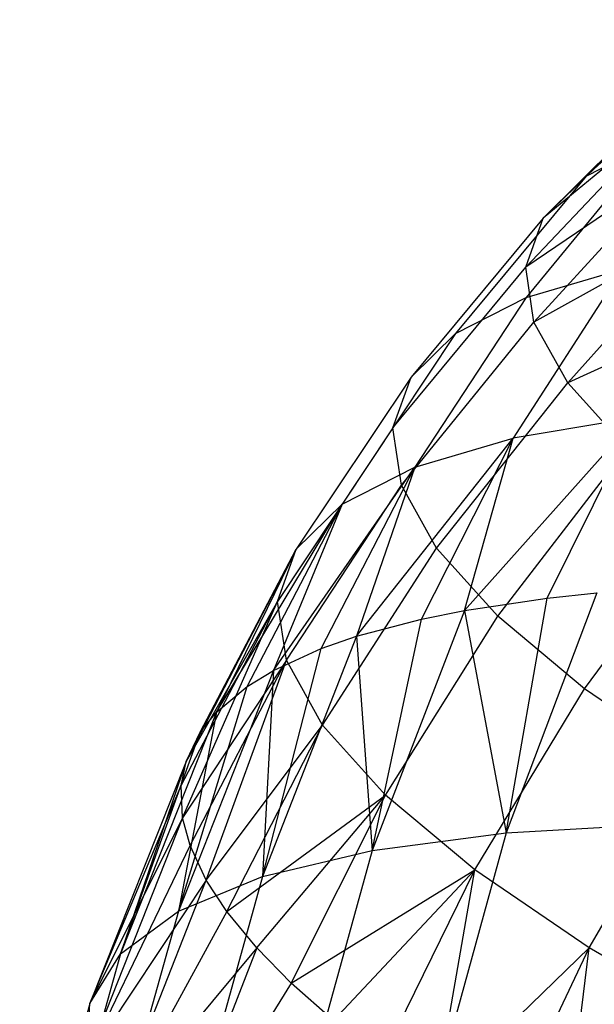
# Model space of a CAD drawing. Extents: x -11.4 to 11.4, y 1.8 to 24.6.
# Tile 55 of 199: x -3.613 to -3.394, y 12.781 to 13.156. Entities that reach past the tile are written whole.
import ezdxf

# ---------------------------------------------------------------- set-up
doc = ezdxf.new("R2010")
doc.units = 0
doc.header["$MEASUREMENT"] = 0
doc.layers.get('0').update_dxf_attribs({"color": 13, "linetype": 'CONTINUOUS'})

# ---------------------------------------------------------------- blocks, each defined once
blk = doc.blocks.new('GRUPUJ_4')
at = {"color": 0}
for p, q in [((8.07192, 11.31451, 4.12976), (8.00743, 11.25488, 4.14265)), ((8.07192, 11.31451, 4.12976), (8.00743, 11.25488, 4.14265)), ((8.00743, 11.25488, 4.14265), (8.06313, 11.30913, 4.16433)), ((8.00743, 11.25488, 4.14265), (8.06313, 11.30913, 4.16433)), ((7.99107, 11.23886, 4.23442), (8.05163, 11.29914, 4.22305)), ((7.99107, 11.23886, 4.23442), (8.05163, 11.29914, 4.22305)), ((8.05163, 11.29914, 4.22305), (8.00743, 11.25488, 4.14265)), ((8.05163, 11.29914, 4.22305), (8.00743, 11.25488, 4.14265)), ((8.04754, 11.29387, 4.2518), (7.99107, 11.23886, 4.23442)), ((8.04754, 11.29387, 4.2518), (7.99107, 11.23886, 4.23442)), ((8.04192, 11.28087, 4.31752), (7.98441, 11.22026, 4.32691)), ((8.04192, 11.28087, 4.31752), (7.98441, 11.22026, 4.32691)), ((8.04192, 11.28087, 4.31752), (7.99107, 11.23886, 4.23442)), ((8.04192, 11.28087, 4.31752), (7.99107, 11.23886, 4.23442)), ((8.03331, 11.26813, 4.05265), (7.98459, 11.20869, 4.02798)), ((8.03331, 11.26813, 4.05265), (7.98459, 11.20869, 4.02798)), ((8.00743, 11.25488, 4.14265), (8.03331, 11.26813, 4.05265)), ((8.00743, 11.25488, 4.14265), (8.03331, 11.26813, 4.05265)), ((8.04293, 11.25994, 4.41192), (7.98441, 11.22026, 4.32691)), ((8.04293, 11.25994, 4.41192), (7.98441, 11.22026, 4.32691)), ((8.04293, 11.25994, 4.41192), (7.98753, 11.19929, 4.41908)), ((8.04293, 11.25994, 4.41192), (7.98753, 11.19929, 4.41908)), ((8.00743, 11.25488, 4.14265), (7.95771, 11.19493, 4.12144)), ((8.00743, 11.25488, 4.14265), (7.95771, 11.19493, 4.12144)), ((7.99107, 11.23886, 4.23442), (8.00743, 11.25488, 4.14265)), ((7.99107, 11.23886, 4.23442), (8.00743, 11.25488, 4.14265)), ((7.99107, 11.23886, 4.23442), (7.94072, 11.17829, 4.21675)), ((7.99107, 11.23886, 4.23442), (7.94072, 11.17829, 4.21675)), ((7.98441, 11.22026, 4.32691), (7.99107, 11.23886, 4.23442)), ((7.98441, 11.22026, 4.32691), (7.99107, 11.23886, 4.23442)), ((8.05464, 11.23661, 4.50503), (7.98753, 11.19929, 4.41908)), ((8.05464, 11.23661, 4.50503), (7.98753, 11.19929, 4.41908)), ((8.05464, 11.23661, 4.50503), (8.0004, 11.17618, 4.50988)), ((8.05464, 11.23661, 4.50503), (8.0004, 11.17618, 4.50988)), ((7.93381, 11.15898, 4.3128), (7.98441, 11.22026, 4.32691)), ((7.93381, 11.15898, 4.3128), (7.98441, 11.22026, 4.32691)), ((8.02104, 11.21942, 3.9374), (7.97965, 11.15511, 3.91158)), ((8.02104, 11.21942, 3.9374), (7.97965, 11.15511, 3.91158)), ((7.98753, 11.19929, 4.41908), (7.98441, 11.22026, 4.32691)), ((7.98753, 11.19929, 4.41908), (7.98441, 11.22026, 4.32691)), ((7.98459, 11.20869, 4.02798), (8.02104, 11.21942, 3.9374)), ((7.98459, 11.20869, 4.02798), (8.02104, 11.21942, 3.9374)), ((8.0769, 11.2112, 4.59564), (8.0004, 11.17618, 4.50988)), ((8.0769, 11.2112, 4.59564), (8.0004, 11.17618, 4.50988)), ((7.98459, 11.20869, 4.02798), (7.94215, 11.14406, 4.00477)), ((7.98459, 11.20869, 4.02798), (7.94215, 11.14406, 4.00477)), ((7.95771, 11.19493, 4.12144), (7.98459, 11.20869, 4.02798)), ((7.95771, 11.19493, 4.12144), (7.98459, 11.20869, 4.02798)), ((7.93705, 11.13719, 4.40853), (7.98753, 11.19929, 4.41908)), ((7.93705, 11.13719, 4.40853), (7.98753, 11.19929, 4.41908)), ((8.0004, 11.17618, 4.50988), (7.98753, 11.19929, 4.41908)), ((8.0004, 11.17618, 4.50988), (7.98753, 11.19929, 4.41908)), ((7.95771, 11.19493, 4.12144), (7.9145, 11.12991, 4.10093)), ((7.95771, 11.19493, 4.12144), (7.9145, 11.12991, 4.10093)), ((7.94072, 11.17829, 4.21675), (7.95771, 11.19493, 4.12144)), ((7.94072, 11.17829, 4.21675), (7.95771, 11.19493, 4.12144)), ((7.94072, 11.17829, 4.21675), (7.89701, 11.11279, 4.19898)), ((7.94072, 11.17829, 4.21675), (7.89701, 11.11279, 4.19898)), ((7.93381, 11.15898, 4.3128), (7.94072, 11.17829, 4.21675)), ((7.93381, 11.15898, 4.3128), (7.94072, 11.17829, 4.21675)), ((7.95041, 11.11319, 4.50283), (8.0004, 11.17618, 4.50988)), ((7.95041, 11.11319, 4.50283), (8.0004, 11.17618, 4.50988)), ((8.02286, 11.1512, 4.59829), (8.0004, 11.17618, 4.50988)), ((8.02286, 11.1512, 4.59829), (8.0004, 11.17618, 4.50988)), ((7.96113, 11.0895, 3.8544), (8.02659, 11.16291, 3.82243)), ((7.96113, 11.0895, 3.8544), (8.02659, 11.16291, 3.82243)), ((8.02659, 11.16291, 3.82243), (7.97965, 11.15511, 3.91158)), ((8.02659, 11.16291, 3.82243), (7.97965, 11.15511, 3.91158)), ((7.99253, 11.09415, 3.79736), (8.02659, 11.16291, 3.82243)), ((7.99253, 11.09415, 3.79736), (8.02659, 11.16291, 3.82243)), ((7.93381, 11.15898, 4.3128), (7.8899, 11.09292, 4.29781)), ((7.93381, 11.15898, 4.3128), (7.8899, 11.09292, 4.29781)), ((7.93705, 11.13719, 4.40853), (7.93381, 11.15898, 4.3128)), ((7.93705, 11.13719, 4.40853), (7.93381, 11.15898, 4.3128)), ((7.91992, 11.07964, 3.94644), (7.97965, 11.15511, 3.91158)), ((7.91992, 11.07964, 3.94644), (7.97965, 11.15511, 3.91158)), ((7.94215, 11.14406, 4.00477), (7.97965, 11.15511, 3.91158)), ((7.94215, 11.14406, 4.00477), (7.97965, 11.15511, 3.91158)), ((7.94467, 11.0862, 3.88826), (7.97965, 11.15511, 3.91158)), ((7.94467, 11.0862, 3.88826), (7.97965, 11.15511, 3.91158)), ((7.96113, 11.0895, 3.8544), (7.97965, 11.15511, 3.91158)), ((7.96113, 11.0895, 3.8544), (7.97965, 11.15511, 3.91158)), ((7.97373, 11.08725, 4.59465), (8.02286, 11.1512, 4.59829)), ((7.97373, 11.08725, 4.59465), (8.02286, 11.1512, 4.59829)), ((7.88829, 11.06665, 4.04182), (7.94215, 11.14406, 4.00477)), ((7.88829, 11.06665, 4.04182), (7.94215, 11.14406, 4.00477)), ((7.90643, 11.07494, 3.98328), (7.94215, 11.14406, 4.00477)), ((7.90643, 11.07494, 3.98328), (7.94215, 11.14406, 4.00477)), ((7.9145, 11.12991, 4.10093), (7.94215, 11.14406, 4.00477)), ((7.9145, 11.12991, 4.10093), (7.94215, 11.14406, 4.00477)), ((7.94215, 11.14406, 4.00477), (7.91992, 11.07964, 3.94644)), ((7.94215, 11.14406, 4.00477), (7.91992, 11.07964, 3.94644)), ((7.89324, 11.07051, 4.39629), (7.93705, 11.13719, 4.40853)), ((7.89324, 11.07051, 4.39629), (7.93705, 11.13719, 4.40853)), ((7.95041, 11.11319, 4.50283), (7.93705, 11.13719, 4.40853)), ((7.95041, 11.11319, 4.50283), (7.93705, 11.13719, 4.40853)), ((7.86656, 11.05068, 4.13949), (7.9145, 11.12991, 4.10093)), ((7.86656, 11.05068, 4.13949), (7.9145, 11.12991, 4.10093)), ((7.87824, 11.0605, 4.08133), (7.9145, 11.12991, 4.10093)), ((7.87824, 11.0605, 4.08133), (7.9145, 11.12991, 4.10093)), ((7.9145, 11.12991, 4.10093), (7.88829, 11.06665, 4.04182)), ((7.9145, 11.12991, 4.10093), (7.88829, 11.06665, 4.04182)), ((7.89701, 11.11279, 4.19898), (7.9145, 11.12991, 4.10093)), ((7.89701, 11.11279, 4.19898), (7.9145, 11.12991, 4.10093)), ((8.00676, 11.05965, 4.68294), (8.05466, 11.12463, 4.6833)), ((8.00676, 11.05965, 4.68294), (8.05466, 11.12463, 4.6833)), ((7.90698, 11.04582, 4.49331), (7.95041, 11.11319, 4.50283)), ((7.90698, 11.04582, 4.49331), (7.95041, 11.11319, 4.50283)), ((7.97373, 11.08725, 4.59465), (7.95041, 11.11319, 4.50283)), ((7.97373, 11.08725, 4.59465), (7.95041, 11.11319, 4.50283)), ((7.855, 11.0319, 4.23838), (7.89701, 11.11279, 4.19898)), ((7.855, 11.0319, 4.23838), (7.89701, 11.11279, 4.19898)), ((7.86041, 11.04305, 4.18131), (7.89701, 11.11279, 4.19898)), ((7.86041, 11.04305, 4.18131), (7.89701, 11.11279, 4.19898)), ((7.89701, 11.11279, 4.19898), (7.86656, 11.05068, 4.13949)), ((7.89701, 11.11279, 4.19898), (7.86656, 11.05068, 4.13949)), ((7.8899, 11.09292, 4.29781), (7.89701, 11.11279, 4.19898)), ((7.8899, 11.09292, 4.29781), (7.89701, 11.11279, 4.19898)), ((8.01146, 11.09614, 3.76671), (7.97696, 11.00481, 3.7392)), ((8.01146, 11.09614, 3.76671), (7.97696, 11.00481, 3.7392)), ((7.99253, 11.09415, 3.79736), (8.01146, 11.09614, 3.76671)), ((7.99253, 11.09415, 3.79736), (8.01146, 11.09614, 3.76671)), ((7.85316, 11.02279, 4.28207), (7.8899, 11.09292, 4.29781)), ((7.85316, 11.02279, 4.28207), (7.8899, 11.09292, 4.29781)), ((7.85371, 11.01052, 4.33742), (7.8899, 11.09292, 4.29781)), ((7.85371, 11.01052, 4.33742), (7.8899, 11.09292, 4.29781)), ((7.8899, 11.09292, 4.29781), (7.855, 11.0319, 4.23838)), ((7.8899, 11.09292, 4.29781), (7.855, 11.0319, 4.23838)), ((7.89324, 11.07051, 4.39629), (7.8899, 11.09292, 4.29781)), ((7.89324, 11.07051, 4.39629), (7.8899, 11.09292, 4.29781)), ((7.96113, 11.0895, 3.8544), (7.99253, 11.09415, 3.79736)), ((7.96113, 11.0895, 3.8544), (7.99253, 11.09415, 3.79736)), ((7.97696, 11.00481, 3.7392), (7.99253, 11.09415, 3.79736)), ((7.97696, 11.00481, 3.7392), (7.99253, 11.09415, 3.79736)), ((7.96113, 11.0895, 3.8544), (7.92595, 10.99808, 3.82809)), ((7.96113, 11.0895, 3.8544), (7.92595, 10.99808, 3.82809)), ((7.93098, 11.01912, 4.58778), (7.97373, 11.08725, 4.59465)), ((7.93098, 11.01912, 4.58778), (7.97373, 11.08725, 4.59465)), ((7.94467, 11.0862, 3.88826), (7.96113, 11.0895, 3.8544)), ((7.94467, 11.0862, 3.88826), (7.96113, 11.0895, 3.8544)), ((7.96113, 11.0895, 3.8544), (7.97696, 11.00481, 3.7392)), ((7.96113, 11.0895, 3.8544), (7.97696, 11.00481, 3.7392)), ((8.00676, 11.05965, 4.68294), (7.97373, 11.08725, 4.59465)), ((8.00676, 11.05965, 4.68294), (7.97373, 11.08725, 4.59465)), ((7.91992, 11.07964, 3.94644), (7.94467, 11.0862, 3.88826)), ((7.91992, 11.07964, 3.94644), (7.94467, 11.0862, 3.88826)), ((7.92595, 10.99808, 3.82809), (7.94467, 11.0862, 3.88826)), ((7.92595, 10.99808, 3.82809), (7.94467, 11.0862, 3.88826)), ((7.91992, 11.07964, 3.94644), (7.88418, 10.98808, 3.92138)), ((7.91992, 11.07964, 3.94644), (7.88418, 10.98808, 3.92138)), ((7.90643, 11.07494, 3.98328), (7.91992, 11.07964, 3.94644)), ((7.90643, 11.07494, 3.98328), (7.91992, 11.07964, 3.94644)), ((7.91992, 11.07964, 3.94644), (7.92595, 10.99808, 3.82809)), ((7.91992, 11.07964, 3.94644), (7.92595, 10.99808, 3.82809)), ((7.88418, 10.98808, 3.92138), (7.90643, 11.07494, 3.98328)), ((7.88418, 10.98808, 3.92138), (7.90643, 11.07494, 3.98328)), ((7.88829, 11.06665, 4.04182), (7.90643, 11.07494, 3.98328)), ((7.88829, 11.06665, 4.04182), (7.90643, 11.07494, 3.98328)), ((7.89324, 11.07051, 4.39629), (7.85371, 11.01052, 4.33742)), ((7.89324, 11.07051, 4.39629), (7.85371, 11.01052, 4.33742)), ((7.85656, 10.99994, 4.38249), (7.89324, 11.07051, 4.39629)), ((7.85656, 10.99994, 4.38249), (7.89324, 11.07051, 4.39629)), ((7.86272, 10.98678, 4.43551), (7.89324, 11.07051, 4.39629)), ((7.86272, 10.98678, 4.43551), (7.89324, 11.07051, 4.39629)), ((7.90698, 11.04582, 4.49331), (7.89324, 11.07051, 4.39629)), ((7.90698, 11.04582, 4.49331), (7.89324, 11.07051, 4.39629)), ((7.88829, 11.06665, 4.04182), (7.85211, 10.97491, 4.01806)), ((7.88829, 11.06665, 4.04182), (7.85211, 10.97491, 4.01806)), ((7.87824, 11.0605, 4.08133), (7.88829, 11.06665, 4.04182)), ((7.87824, 11.0605, 4.08133), (7.88829, 11.06665, 4.04182)), ((7.88829, 11.06665, 4.04182), (7.88418, 10.98808, 3.92138)), ((7.88829, 11.06665, 4.04182), (7.88418, 10.98808, 3.92138)), ((7.85211, 10.97491, 4.01806), (7.87824, 11.0605, 4.08133)), ((7.85211, 10.97491, 4.01806), (7.87824, 11.0605, 4.08133)), ((7.86656, 11.05068, 4.13949), (7.87824, 11.0605, 4.08133)), ((7.86656, 11.05068, 4.13949), (7.87824, 11.0605, 4.08133)), ((7.96496, 10.99073, 4.67861), (8.00676, 11.05965, 4.68294)), ((7.96496, 10.99073, 4.67861), (8.00676, 11.05965, 4.68294)), ((8.04912, 11.03071, 4.76671), (8.00676, 11.05965, 4.68294)), ((8.04912, 11.03071, 4.76671), (8.00676, 11.05965, 4.68294)), ((7.86656, 11.05068, 4.13949), (7.83009, 10.95873, 4.11706)), ((7.86656, 11.05068, 4.13949), (7.83009, 10.95873, 4.11706)), ((7.86656, 11.05068, 4.13949), (7.85211, 10.97491, 4.01806)), ((7.86656, 11.05068, 4.13949), (7.85211, 10.97491, 4.01806)), ((7.86041, 11.04305, 4.18131), (7.86656, 11.05068, 4.13949)), ((7.86041, 11.04305, 4.18131), (7.86656, 11.05068, 4.13949)), ((7.86272, 10.98678, 4.43551), (7.90698, 11.04582, 4.49331)), ((7.86272, 10.98678, 4.43551), (7.90698, 11.04582, 4.49331)), ((7.87058, 10.97476, 4.48142), (7.90698, 11.04582, 4.49331)), ((7.87058, 10.97476, 4.48142), (7.90698, 11.04582, 4.49331)), ((7.93098, 11.01912, 4.58778), (7.90698, 11.04582, 4.49331)), ((7.93098, 11.01912, 4.58778), (7.90698, 11.04582, 4.49331)), ((7.83009, 10.95873, 4.11706), (7.86041, 11.04305, 4.18131)), ((7.83009, 10.95873, 4.11706), (7.86041, 11.04305, 4.18131)), ((7.855, 11.0319, 4.23838), (7.86041, 11.04305, 4.18131)), ((7.855, 11.0319, 4.23838), (7.86041, 11.04305, 4.18131)), ((7.855, 11.0319, 4.23838), (7.81837, 10.93969, 4.2173)), ((7.855, 11.0319, 4.23838), (7.81837, 10.93969, 4.2173)), ((7.855, 11.0319, 4.23838), (7.83009, 10.95873, 4.11706)), ((7.855, 11.0319, 4.23838), (7.83009, 10.95873, 4.11706)), ((7.85316, 11.02279, 4.28207), (7.855, 11.0319, 4.23838)), ((7.85316, 11.02279, 4.28207), (7.855, 11.0319, 4.23838)), ((8.00854, 10.96096, 4.76479), (8.04912, 11.03071, 4.76671)), ((8.00854, 10.96096, 4.76479), (8.04912, 11.03071, 4.76671)), ((7.81837, 10.93969, 4.2173), (7.85316, 11.02279, 4.28207)), ((7.81837, 10.93969, 4.2173), (7.85316, 11.02279, 4.28207)), ((7.85371, 11.01052, 4.33742), (7.85316, 11.02279, 4.28207)), ((7.85371, 11.01052, 4.33742), (7.85316, 11.02279, 4.28207)), ((7.87058, 10.97476, 4.48142), (7.93098, 11.01912, 4.58778)), ((7.87058, 10.97476, 4.48142), (7.93098, 11.01912, 4.58778)), ((7.88193, 10.96093, 4.53158), (7.93098, 11.01912, 4.58778)), ((7.88193, 10.96093, 4.53158), (7.93098, 11.01912, 4.58778)), ((7.89505, 10.94754, 4.57774), (7.93098, 11.01912, 4.58778)), ((7.89505, 10.94754, 4.57774), (7.93098, 11.01912, 4.58778)), ((7.96496, 10.99073, 4.67861), (7.93098, 11.01912, 4.58778)), ((7.96496, 10.99073, 4.67861), (7.93098, 11.01912, 4.58778)), ((7.85371, 11.01052, 4.33742), (7.81707, 10.91803, 4.31768)), ((7.85371, 11.01052, 4.33742), (7.81707, 10.91803, 4.31768)), ((7.85371, 11.01052, 4.33742), (7.81837, 10.93969, 4.2173)), ((7.85371, 11.01052, 4.33742), (7.81837, 10.93969, 4.2173)), ((7.85656, 10.99994, 4.38249), (7.85371, 11.01052, 4.33742)), ((7.85656, 10.99994, 4.38249), (7.85371, 11.01052, 4.33742)), ((7.97696, 11.00481, 3.7392), (8.03666, 11.00819, 3.6557)), ((7.97696, 11.00481, 3.7392), (8.03666, 11.00819, 3.6557)), ((7.92595, 10.99808, 3.82809), (7.97696, 11.00481, 3.7392)), ((7.92595, 10.99808, 3.82809), (7.97696, 11.00481, 3.7392)), ((7.97696, 11.00481, 3.7392), (7.95069, 10.90945, 3.71674)), ((7.97696, 11.00481, 3.7392), (7.95069, 10.90945, 3.71674)), ((7.81707, 10.91803, 4.31768), (7.85656, 10.99994, 4.38249)), ((7.81707, 10.91803, 4.31768), (7.85656, 10.99994, 4.38249)), ((7.86272, 10.98678, 4.43551), (7.85656, 10.99994, 4.38249)), ((7.86272, 10.98678, 4.43551), (7.85656, 10.99994, 4.38249)), ((7.88418, 10.98808, 3.92138), (7.92595, 10.99808, 3.82809)), ((7.88418, 10.98808, 3.92138), (7.92595, 10.99808, 3.82809)), ((7.92595, 10.99808, 3.82809), (7.89953, 10.90271, 3.80587)), ((7.92595, 10.99808, 3.82809), (7.89953, 10.90271, 3.80587)), ((7.89505, 10.94754, 4.57774), (7.96496, 10.99073, 4.67861)), ((7.89505, 10.94754, 4.57774), (7.96496, 10.99073, 4.67861)), ((7.91112, 10.93326, 4.62458), (7.96496, 10.99073, 4.67861)), ((7.91112, 10.93326, 4.62458), (7.96496, 10.99073, 4.67861)), ((7.92969, 10.91859, 4.67036), (7.96496, 10.99073, 4.67861)), ((7.92969, 10.91859, 4.67036), (7.96496, 10.99073, 4.67861)), ((7.94998, 10.90407, 4.71349), (7.96496, 10.99073, 4.67861)), ((7.94998, 10.90407, 4.71349), (7.96496, 10.99073, 4.67861)), ((8.00854, 10.96096, 4.76479), (7.96496, 10.99073, 4.67861)), ((8.00854, 10.96096, 4.76479), (7.96496, 10.99073, 4.67861)), ((7.86272, 10.98678, 4.43551), (7.81707, 10.91803, 4.31768)), ((7.86272, 10.98678, 4.43551), (7.81707, 10.91803, 4.31768)), ((7.8262, 10.89396, 4.41711), (7.86272, 10.98678, 4.43551)), ((7.8262, 10.89396, 4.41711), (7.86272, 10.98678, 4.43551)), ((7.85211, 10.97491, 4.01806), (7.88418, 10.98808, 3.92138)), ((7.85211, 10.97491, 4.01806), (7.88418, 10.98808, 3.92138)), ((7.88418, 10.98808, 3.92138), (7.85764, 10.89268, 3.89943)), ((7.88418, 10.98808, 3.92138), (7.85764, 10.89268, 3.89943)), ((7.87058, 10.97476, 4.48142), (7.86272, 10.98678, 4.43551)), ((7.87058, 10.97476, 4.48142), (7.86272, 10.98678, 4.43551)), ((7.85211, 10.97491, 4.01806), (7.82549, 10.87947, 3.99638)), ((7.85211, 10.97491, 4.01806), (7.82549, 10.87947, 3.99638)), ((7.87058, 10.97476, 4.48142), (7.8262, 10.89396, 4.41711)), ((7.87058, 10.97476, 4.48142), (7.8262, 10.89396, 4.41711)), ((7.83009, 10.95873, 4.11706), (7.85211, 10.97491, 4.01806)), ((7.83009, 10.95873, 4.11706), (7.85211, 10.97491, 4.01806)), ((7.88193, 10.96093, 4.53158), (7.87058, 10.97476, 4.48142)), ((7.88193, 10.96093, 4.53158), (7.87058, 10.97476, 4.48142)), ((7.88193, 10.96093, 4.53158), (7.8262, 10.89396, 4.41711)), ((7.88193, 10.96093, 4.53158), (7.8262, 10.89396, 4.41711)), ((7.88193, 10.96093, 4.53158), (7.84567, 10.86776, 4.51449)), ((7.88193, 10.96093, 4.53158), (7.84567, 10.86776, 4.51449)), ((7.89505, 10.94754, 4.57774), (7.88193, 10.96093, 4.53158)), ((7.89505, 10.94754, 4.57774), (7.88193, 10.96093, 4.53158)), ((7.94998, 10.90407, 4.71349), (8.00854, 10.96096, 4.76479)), ((7.94998, 10.90407, 4.71349), (8.00854, 10.96096, 4.76479)), ((7.97413, 10.88823, 4.75823), (8.00854, 10.96096, 4.76479)), ((7.97413, 10.88823, 4.75823), (8.00854, 10.96096, 4.76479)), ((7.99808, 10.87368, 4.79733), (8.00854, 10.96096, 4.76479)), ((7.99808, 10.87368, 4.79733), (8.00854, 10.96096, 4.76479)), ((8.06122, 10.93015, 4.84533), (8.00854, 10.96096, 4.76479)), ((8.06122, 10.93015, 4.84533), (8.00854, 10.96096, 4.76479)), ((7.83009, 10.95873, 4.11706), (7.80341, 10.86324, 4.09566)), ((7.83009, 10.95873, 4.11706), (7.80341, 10.86324, 4.09566)), ((7.81837, 10.93969, 4.2173), (7.83009, 10.95873, 4.11706)), ((7.81837, 10.93969, 4.2173), (7.83009, 10.95873, 4.11706)), ((7.89505, 10.94754, 4.57774), (7.84567, 10.86776, 4.51449)), ((7.89505, 10.94754, 4.57774), (7.84567, 10.86776, 4.51449)), ((7.91112, 10.93326, 4.62458), (7.89505, 10.94754, 4.57774)), ((7.91112, 10.93326, 4.62458), (7.89505, 10.94754, 4.57774)), ((7.81837, 10.93969, 4.2173), (7.79165, 10.84415, 4.19618)), ((7.81837, 10.93969, 4.2173), (7.79165, 10.84415, 4.19618)), ((7.81707, 10.91803, 4.31768), (7.81837, 10.93969, 4.2173)), ((7.81707, 10.91803, 4.31768), (7.81837, 10.93969, 4.2173))]:
    blk.add_line(p, q, dxfattribs=at)
blk = doc.blocks.new('SATELLITE_M_ZWIS-11230-112')
at = {"color": 0}
blk.add_blockref('GRUPUJ_4', (-11.40464, 1.84184, 0.62927), dxfattribs=at)

msp = doc.modelspace()

# ---------------------------------------------------------------- block references
at = {"color": 0}
msp.add_blockref('SATELLITE_M_ZWIS-11230-112', (0, 0), dxfattribs=at)

doc.saveas('drawing.dxf')
